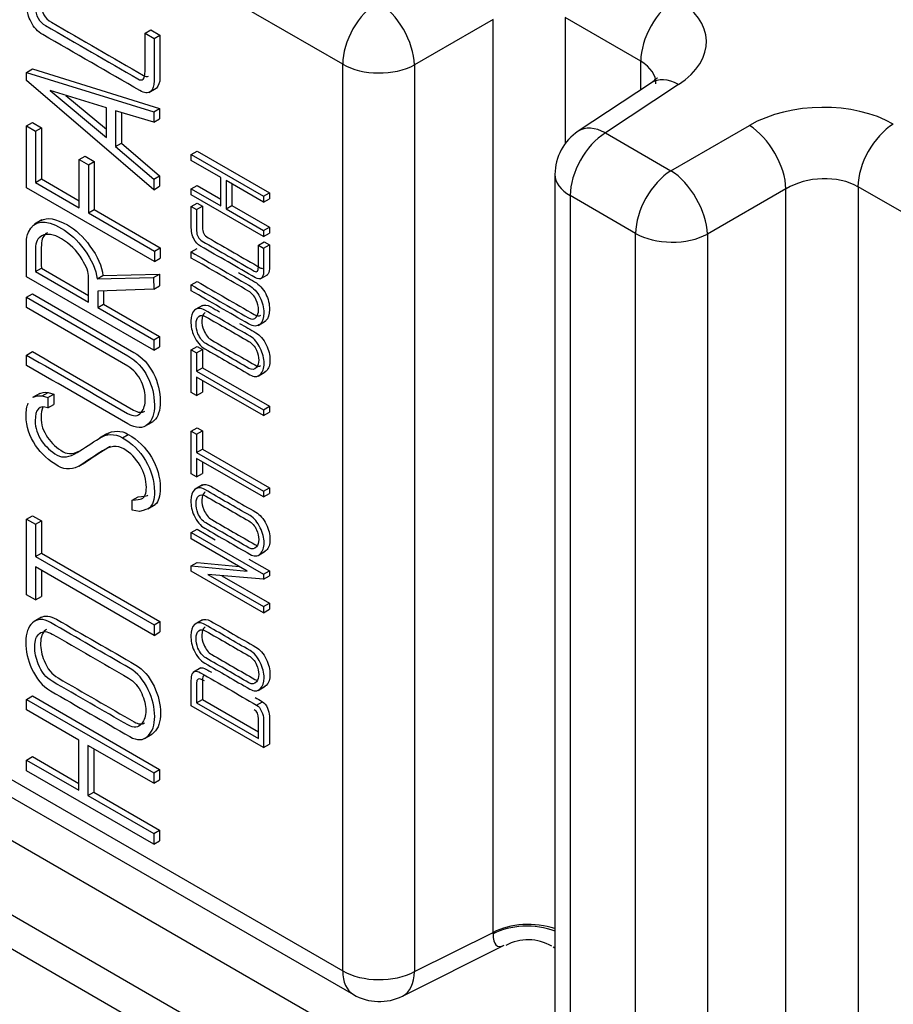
# Model space of a CAD drawing. Header units: inches. Extents: x -13.9 to 83.8, y -28.8 to 34.3.
# Tile 73 of 88: x 60.9 to 61.9, y 8.5 to 9.7. Entities that reach past the tile are written whole.
import ezdxf

# ---------------------------------------------------------------- set-up
doc = ezdxf.new("R2010")
doc.units = ezdxf.units.IN
doc.header["$MEASUREMENT"] = 0
doc.layers.add('FILTER_COVER_DRA', color=7, linetype='Continuous')
doc.layers.add('HEAD_MACHINED_D', color=7, linetype='Continuous')

msp = doc.modelspace()

# ---------------------------------------------------------------- linework, layer by layer
at = {"layer": 'FILTER_COVER_DRA', "color": 7, "linetype": 'Continuous'}
for p, q in [((60.6862, 8.7987), (61.3019, 8.4432)), ((61.26, 8.3773), (60.6443, 8.7328)), ((60.6414, 8.6938), (61.257, 8.3384))]:
    msp.add_line(p, q, dxfattribs=at)
at = {"layer": 'HEAD_MACHINED_D', "color": 7, "linetype": 'Continuous'}
for p, q in [((61.2539, 9.6384), (61.0329, 9.766)), ((61.4354, 9.6922), (61.3407, 9.6375)), ((61.4354, 8.5905), (61.4354, 9.6922)), ((61.6136, 9.6419), (61.5222, 9.6947)), ((61.5222, 9.6947), (61.5222, 9.5424)), ((61.0154, 9.6758), (61.0224, 9.6799)), ((61.0154, 9.6758), (61.0262, 9.6696)), ((61.0224, 9.6799), (61.0333, 9.6736)), ((61.0262, 9.6696), (61.0333, 9.6736)), ((61.2539, 8.5441), (61.2539, 9.6384)), ((61.6136, 9.6075), (61.6136, 9.6419)), ((60.8723, 9.6286), (60.8794, 9.6327)), ((60.8723, 9.6286), (61.0258, 9.5809)), ((60.8723, 9.6189), (60.8723, 9.6286)), ((60.8794, 9.6327), (61.0329, 9.585)), ((61.3407, 9.6375), (61.3407, 8.5432)), ((61.0258, 9.487), (60.8723, 9.6189)), ((61.6264, 9.6159), (61.5381, 9.5576)), ((60.9009, 9.6067), (60.9687, 9.55)), ((60.9687, 9.5857), (60.9009, 9.6067)), ((61.0201, 9.6044), (61.0289, 9.6095)), ((61.6593, 9.6139), (61.571, 9.5555)), ((60.9199, 9.6008), (60.9687, 9.56)), ((60.9687, 9.55), (60.9687, 9.5857)), ((61.0258, 9.5684), (60.9797, 9.5823)), ((60.9797, 9.5823), (60.9797, 9.539)), ((60.9868, 9.5802), (60.9868, 9.5431)), ((61.0258, 9.5809), (61.0329, 9.585)), ((61.0258, 9.5809), (61.0258, 9.5684)), ((61.0329, 9.585), (61.0329, 9.5725)), ((60.8723, 9.564), (60.8794, 9.568)), ((60.8794, 9.568), (60.8902, 9.5618)), ((61.0258, 9.5684), (61.0329, 9.5725)), ((60.8723, 9.564), (60.8831, 9.5577)), ((60.8723, 9.4894), (60.8723, 9.564)), ((60.8831, 9.5577), (60.8902, 9.5618)), ((60.8831, 9.5577), (60.8831, 9.4958)), ((60.8902, 9.5618), (60.8902, 9.4999)), ((61.571, 9.5555), (61.6501, 9.5099)), ((61.6501, 9.5099), (61.7448, 9.5645)), ((60.9797, 9.539), (60.9868, 9.5431)), ((60.9868, 9.5431), (61.0329, 9.5036)), ((60.9797, 9.539), (61.0258, 9.4995)), ((61.0712, 9.5295), (61.0782, 9.5336)), ((61.0782, 9.5336), (61.1654, 9.4833)), ((60.936, 9.5233), (60.9431, 9.5274)), ((60.936, 9.4652), (60.936, 9.5233)), ((60.936, 9.5233), (60.947, 9.517)), ((60.9431, 9.5274), (60.954, 9.5211)), ((60.947, 9.517), (60.954, 9.5211)), ((60.954, 9.5211), (60.954, 9.463)), ((61.0712, 9.5295), (61.1583, 9.4792)), ((61.0712, 9.5223), (61.0712, 9.5295)), ((61.107, 9.5016), (61.0712, 9.5223)), ((60.947, 9.517), (60.947, 9.4589)), ((60.8831, 9.4958), (60.8902, 9.4999)), ((60.8831, 9.4958), (60.936, 9.4652)), ((60.8902, 9.4999), (60.936, 9.4734)), ((61.0258, 9.4995), (61.0329, 9.5036)), ((61.0258, 9.4995), (61.0258, 9.487)), ((61.0329, 9.5036), (61.0329, 9.4911)), ((61.107, 9.4674), (61.107, 9.5016)), ((61.1583, 9.472), (61.1133, 9.498)), ((61.1133, 9.498), (61.1133, 9.4638)), ((61.5101, 9.5054), (61.5101, 8.4111)), ((61.0267, 9.4003), (60.8723, 9.4894)), ((61.0258, 9.487), (61.0329, 9.4911)), ((61.0712, 9.4881), (61.0782, 9.4922)), ((61.0712, 9.4806), (61.0712, 9.4881)), ((61.0712, 9.4881), (61.107, 9.4674)), ((61.0782, 9.4922), (61.107, 9.4756)), ((61.1203, 9.4939), (61.1203, 9.4679)), ((61.7889, 9.488), (61.6943, 9.4334)), ((61.7889, 8.3863), (61.7889, 9.488)), ((61.9905, 9.4244), (61.8758, 9.4906)), ((61.8758, 9.4906), (61.8758, 8.3855)), ((61.1583, 9.4303), (61.0712, 9.4806)), ((61.1583, 9.4792), (61.1654, 9.4833)), ((61.1583, 9.4792), (61.1583, 9.472)), ((61.1583, 9.472), (61.1654, 9.4761)), ((61.1654, 9.4833), (61.1654, 9.4761)), ((61.5284, 9.4799), (61.5284, 8.3856)), ((61.6074, 9.4343), (61.5284, 9.4799)), ((60.947, 9.4589), (60.954, 9.463)), ((60.954, 9.463), (61.0337, 9.417)), ((61.0712, 9.4667), (61.0782, 9.4707)), ((61.0712, 9.4667), (61.0776, 9.463)), ((61.0776, 9.463), (61.0846, 9.467)), ((61.0782, 9.4707), (61.0846, 9.467)), ((61.1133, 9.4638), (61.1203, 9.4679)), ((61.1133, 9.4638), (61.1583, 9.4378)), ((61.1203, 9.4679), (61.1654, 9.4419)), ((60.8908, 9.4504), (60.882, 9.4453)), ((60.947, 9.4589), (61.0267, 9.4129)), ((61.1583, 9.4378), (61.1654, 9.4419)), ((61.1583, 9.4378), (61.1583, 9.4303)), ((61.1654, 9.4419), (61.1654, 9.4344)), ((61.1522, 9.4199), (61.1592, 9.424)), ((61.1583, 9.4303), (61.1654, 9.4344)), ((61.1592, 9.424), (61.1654, 9.4204)), ((61.6074, 8.3399), (61.6074, 9.4343)), ((61.6943, 9.4334), (61.6943, 8.3391)), ((61.0267, 9.4129), (61.0337, 9.417)), ((61.0267, 9.4129), (61.0267, 9.4003)), ((61.0337, 9.417), (61.0337, 9.4043)), ((61.0712, 9.4118), (61.0782, 9.4158)), ((61.1522, 9.4199), (61.1583, 9.4164)), ((61.1583, 9.4164), (61.1654, 9.4204)), ((61.0267, 9.4003), (61.0337, 9.4043)), ((61.0712, 9.4045), (61.0712, 9.4118)), ((60.8831, 9.3882), (60.8902, 9.3923)), ((60.8902, 9.3923), (60.9473, 9.3593)), ((61.0258, 9.2932), (60.8723, 9.3819)), ((60.8831, 9.3882), (60.9473, 9.3512)), ((60.9576, 9.3792), (60.9646, 9.3833)), ((60.9576, 9.3792), (61.0257, 9.381)), ((60.9646, 9.3833), (61.0328, 9.3851)), ((61.0257, 9.381), (61.0328, 9.3851)), ((61.0257, 9.381), (61.0258, 9.3668)), ((61.0328, 9.3851), (61.0329, 9.3709)), ((61.1544, 9.3793), (61.1633, 9.3844)), ((61.0258, 9.3668), (60.9583, 9.3645)), ((60.9653, 9.3647), (60.9653, 9.3489)), ((61.0258, 9.3668), (61.0329, 9.3709)), ((61.0712, 9.3721), (61.0782, 9.3762)), ((61.0712, 9.3649), (61.0712, 9.3721)), ((60.8723, 9.3571), (60.8794, 9.3612)), ((60.8723, 9.3446), (60.8723, 9.3571)), ((60.9583, 9.3645), (60.9583, 9.3448)), ((60.9583, 9.3448), (60.9653, 9.3489)), ((60.9583, 9.3448), (61.0258, 9.3058)), ((60.9653, 9.3489), (61.0329, 9.3099)), ((61.0848, 9.3473), (61.0759, 9.3422)), ((61.1517, 9.323), (61.1605, 9.3281)), ((61.0258, 9.3058), (61.0329, 9.3099)), ((61.0258, 9.3058), (61.0258, 9.2932)), ((61.0329, 9.3099), (61.0329, 9.2973)), ((61.0258, 9.2932), (61.0329, 9.2973)), ((61.0712, 9.2938), (61.0782, 9.2979)), ((61.0712, 9.2938), (61.0776, 9.2901)), ((61.0712, 9.2422), (61.0712, 9.2938)), ((61.0776, 9.2901), (61.0846, 9.2942)), ((61.0782, 9.2979), (61.0846, 9.2942)), ((61.0846, 9.2942), (61.0846, 9.2721)), ((60.8723, 9.2874), (60.8794, 9.2915)), ((60.8723, 9.2749), (60.8723, 9.2874)), ((61.0776, 9.2901), (61.0776, 9.268)), ((61.0776, 9.268), (61.0846, 9.2721)), ((61.0846, 9.2721), (61.1654, 9.2255)), ((61.0776, 9.268), (61.1583, 9.2214)), ((61.1583, 9.2143), (61.0776, 9.2609)), ((61.0776, 9.2609), (61.0776, 9.2385)), ((61.1517, 9.2621), (61.1605, 9.2672)), ((61.0846, 9.2568), (61.0846, 9.2425)), ((60.8883, 9.2411), (60.8795, 9.236)), ((60.8912, 9.2381), (60.8983, 9.2422)), ((60.8912, 9.2381), (60.8981, 9.2361)), ((60.8981, 9.2361), (60.9052, 9.2402)), ((60.8981, 9.2361), (60.8981, 9.2236)), ((60.8983, 9.2422), (60.9052, 9.2402)), ((60.9052, 9.2402), (60.9052, 9.2277)), ((61.0776, 9.2385), (61.0712, 9.2422)), ((61.0776, 9.2385), (61.0846, 9.2425)), ((60.8981, 9.2236), (60.9052, 9.2277)), ((61.1583, 9.2214), (61.1654, 9.2255)), ((61.1654, 9.2255), (61.1654, 9.2184)), ((61.1583, 9.2214), (61.1583, 9.2143)), ((61.1583, 9.2143), (61.1654, 9.2184)), ((61.0152, 9.2014), (61.0241, 9.2065)), ((61.0712, 9.1956), (61.0782, 9.1997)), ((61.0782, 9.1997), (61.0846, 9.196)), ((60.9693, 9.1922), (60.9605, 9.1871)), ((60.988, 9.1876), (60.9951, 9.1917)), ((61.0712, 9.1956), (61.0776, 9.1919)), ((61.0712, 9.144), (61.0712, 9.1956)), ((61.0776, 9.1919), (61.0846, 9.196)), ((61.0776, 9.1919), (61.0776, 9.1698)), ((61.0846, 9.196), (61.0846, 9.1739)), ((61.0776, 9.1698), (61.0846, 9.1739)), ((61.0776, 9.1698), (61.1583, 9.1232)), ((61.1583, 9.1161), (61.0776, 9.1627)), ((61.0776, 9.1627), (61.0776, 9.1403)), ((61.0846, 9.1739), (61.1654, 9.1273)), ((60.9353, 9.1533), (60.9442, 9.1584)), ((61.0846, 9.1586), (61.0846, 9.1443)), ((61.0776, 9.1403), (61.0712, 9.144)), ((61.0776, 9.1403), (61.0846, 9.1443)), ((61.0848, 9.1306), (61.0759, 9.1255)), ((61.1583, 9.1232), (61.1654, 9.1273)), ((61.1654, 9.1273), (61.1654, 9.1202)), ((61, 9.1123), (61.0071, 9.1164)), ((61.1583, 9.1232), (61.1583, 9.1161)), ((61.1583, 9.1161), (61.1654, 9.1202)), ((61, 9.1003), (61, 9.1123)), ((61.0189, 9.1018), (61.0277, 9.1069)), ((60.8723, 9.0893), (60.8794, 9.0934)), ((60.8794, 9.0934), (60.8902, 9.0872)), ((61.0086, 9.0985), (61, 9.1003)), ((60.8723, 9.0893), (60.8831, 9.0831)), ((60.8723, 8.9981), (60.8723, 9.0893)), ((60.8831, 9.0831), (60.8902, 9.0872)), ((60.8831, 9.0831), (60.8831, 9.0442)), ((60.8902, 9.0872), (60.8902, 9.0483)), ((61.0712, 9.0731), (61.0782, 9.0771)), ((61.0712, 9.0731), (61.1583, 9.0228)), ((61.0712, 9.0655), (61.0712, 9.0731)), ((61.0782, 9.0771), (61.1001, 9.0645)), ((61.1385, 9.0266), (61.0712, 9.0655)), ((60.8831, 9.0442), (60.8902, 9.0483)), ((60.8831, 9.0442), (61.0262, 8.9616)), ((60.8902, 9.0483), (61.0333, 8.9657)), ((61.1517, 9.0455), (61.1605, 9.0506)), ((61.0712, 9.0328), (61.0782, 9.0369)), ((61.0712, 9.0267), (61.0712, 9.0328)), ((61.0712, 9.0328), (61.1385, 9.0266)), ((61.0782, 9.0369), (61.1288, 9.0322)), ((61.1407, 9.0411), (61.1654, 9.0268)), ((61.0262, 8.9491), (60.8831, 9.0317)), ((60.8831, 9.0317), (60.8831, 8.9919)), ((60.8902, 9.0276), (60.8902, 8.996)), ((61.1583, 8.9764), (61.0712, 9.0267)), ((61.1583, 9.0167), (61.0912, 9.0225)), ((61.0912, 9.0225), (61.1583, 8.9838)), ((61.1079, 9.0211), (61.1654, 8.9879)), ((61.1583, 9.0228), (61.1654, 9.0268)), ((61.1583, 9.0228), (61.1583, 9.0167)), ((61.1583, 9.0167), (61.1654, 9.0208)), ((61.1654, 9.0268), (61.1654, 9.0208)), ((60.8831, 8.9919), (60.8723, 8.9981)), ((60.8831, 8.9919), (60.8902, 8.996)), ((61.1583, 8.9838), (61.1654, 8.9879)), ((61.1654, 8.9879), (61.1654, 8.9805)), ((61.1583, 8.9838), (61.1583, 8.9764)), ((61.1583, 8.9764), (61.1654, 8.9805)), ((60.8903, 8.971), (60.8814, 8.9659)), ((61.0262, 8.9616), (61.0333, 8.9657)), ((61.0262, 8.9616), (61.0262, 8.9491)), ((61.0333, 8.9657), (61.0333, 8.9532)), ((61.0848, 8.9678), (61.0759, 8.9627)), ((61.0262, 8.9491), (61.0333, 8.9532)), ((61.0825, 8.9098), (61.0737, 8.9047)), ((60.6445, 8.8959), (61.2539, 8.5441)), ((61.1517, 8.8827), (61.1605, 8.8878)), ((60.6574, 8.8673), (61.2668, 8.5155)), ((60.8723, 8.8718), (60.8794, 8.8759)), ((60.8723, 8.8718), (61.0258, 8.7832)), ((60.8723, 8.8592), (60.8723, 8.8718)), ((60.8794, 8.8759), (61.0329, 8.7872)), ((61.0776, 8.8677), (61.0846, 8.8718)), ((61.0776, 8.8677), (61.1522, 8.8246)), ((61.0846, 8.8718), (61.1522, 8.8328)), ((61.1499, 8.8649), (61.157, 8.869)), ((60.9356, 8.8226), (60.8723, 8.8592)), ((61.1583, 8.8139), (61.0712, 8.8642)), ((61.0148, 8.8246), (61.0236, 8.8297)), ((60.9356, 8.7621), (60.9356, 8.8226)), ((61.1583, 8.8139), (61.1654, 8.8179)), ((61.0258, 8.7705), (60.9465, 8.8163)), ((60.9465, 8.8163), (60.9465, 8.7558)), ((60.9536, 8.8122), (60.9536, 8.7598)), ((60.8723, 8.7986), (60.8794, 8.8027)), ((60.8723, 8.7856), (60.8723, 8.7986)), ((60.8723, 8.7986), (60.9356, 8.7621)), ((60.8794, 8.8027), (60.9356, 8.7702)), ((61.0258, 8.6969), (60.8723, 8.7856)), ((61.0258, 8.7832), (61.0329, 8.7872)), ((61.0258, 8.7832), (61.0258, 8.7705)), ((61.0329, 8.7872), (61.0329, 8.7746)), ((61.0258, 8.7705), (61.0329, 8.7746)), ((60.9465, 8.7558), (60.9536, 8.7598)), ((60.9536, 8.7598), (61.0329, 8.714)), ((60.9465, 8.7558), (61.0258, 8.71)), ((61.0258, 8.71), (61.0329, 8.714)), ((61.0329, 8.714), (61.0329, 8.701)), ((61.0258, 8.71), (61.0258, 8.6969)), ((61.0258, 8.6969), (61.0329, 8.701)), ((61.3407, 8.5432), (61.4354, 8.5905)), ((61.326, 8.5137), (61.4488, 8.575)), ((61.508, 8.5732), (61.5101, 8.572))]:
    msp.add_line(p, q, dxfattribs=at)
for centre, radius, start, end in [((61.5726, 9.5054), 0.0625, 123.4613, 180), ((61.4777, 8.5245), 0.0571, 60.0076, 118.2096), ((61.2981, 8.5696), 0.0625, 240, 296.5387)]:
    msp.add_arc(centre, radius, start, end, dxfattribs=at)
for centre, major_axis, ratio, start_param, end_param in [((61.2981, 9.6639), (0.0312, 0.0541), 0.57735, 0.820305, 2.356194), ((61.2981, 9.6639), (0.0312, -0.0541), 0.536374, 0.786007, 2.355586), ((61.6578, 9.6675), (-0.0312, -0.0541), 0.57735, 3.961897, 5.497787), ((61.5679, 9.663), (-0.125, -0.0039), 0.597134, 2.372386, 3.908276), ((61.2981, 9.6639), (0.0625, 0), 0.57735, 3.926991, 5.462881), ((61.5694, 9.6129), (-0.0624, -0.0041), 0.616056, 3.077808, 3.886912), ((61.6608, 9.5638), (0.0345, -0.0521), 0.576647, 2.321939, 3.141593), ((61.83, 9.5116), (-0.125, -0.0039), 0.597134, 3.908276, 5.444165), ((61.5726, 9.5054), (0.0312, 0.0541), 0.57735, 0.820305, 2.356194), ((61.5726, 9.5054), (0.0345, -0.0521), 0.576647, 2.321939, 3.141593), ((61.7463, 9.5144), (0.0312, -0.0541), 0.536374, 0.786007, 2.355586), ((61.9199, 9.5161), (-0.0312, -0.0541), 0.57735, 3.961897, 5.497787), ((61.6516, 9.4598), (0.0312, 0.0541), 0.57735, 0.820305, 2.356194), ((61.6516, 9.4598), (0.0312, -0.0541), 0.536374, 0.786007, 2.355586), ((61.5726, 9.5054), (0.0625, 0), 0.57735, 3.141593, 3.926991), ((61.8316, 9.4615), (0.0624, 0.0041), 0.616056, 0.745319, 2.281209), ((61.6516, 9.4598), (0.0625, 0), 0.57735, 3.926991, 5.462881), ((61.478, 8.5641), (0.0625, 0), 0.57735, 1.032138, 2.321288), ((61.478, 8.5607), (0.0625, -0.0019), 0.59647, 1.048739, 2.337555), ((61.481, 8.661), (0.0403, 0.0869), 0.246111, 2.65495, 3.440914), ((61.481, 8.661), (-0.0349, 0.0892), 0.245402, -3.439806, -3.371495), ((61.2981, 8.5696), (0.0312, 0.0541), 0.57735, 2.356194, 3.141593), ((61.2981, 8.5696), (0.0625, 0), 0.57735, 3.926991, 5.462881), ((61.2981, 8.5696), (-0.0279, 0.0559), 0.576647, 3.141593, 3.961246)]:
    msp.add_ellipse(centre, major_axis=major_axis, ratio=ratio, start_param=start_param, end_param=end_param, dxfattribs=at)
for points, knots in [([(61.0262, 9.6696), (61.0262, 9.6525), (61.0262, 9.6354), (61.0262, 9.6183), (61.0262, 9.6122), (61.0248, 9.6079), (61.0219, 9.6056), (61.0188, 9.6031), (61.0145, 9.6035), (61.0092, 9.6066), (60.9701, 9.6291), (60.9311, 9.6517), (60.892, 9.6742), (60.8858, 9.6778), (60.8811, 9.6829), (60.8778, 9.6895), (60.8761, 9.6927), (60.875, 9.6956), (60.8742, 9.6983), (60.8728, 9.7029), (60.8723, 9.7077), (60.8723, 9.7134), (60.8723, 9.7284), (60.8723, 9.7434), (60.8723, 9.7584)], [0, 0, 0, 0, 0.167839, 0.167839, 0.167839, 0.221448, 0.221448, 0.221448, 0.275684, 0.275684, 0.275684, 0.718927, 0.718927, 0.718927, 0.779687, 0.779687, 0.779687, 0.805624, 0.805624, 0.805624, 0.852368, 0.852368, 0.852368, 1, 1, 1, 1]), ([(60.8831, 9.7522), (60.8831, 9.7371), (60.8831, 9.722), (60.8831, 9.707), (60.8831, 9.697), (60.8873, 9.6896), (60.8952, 9.685), (60.9323, 9.6636), (60.9695, 9.6422), (61.0066, 9.6207), (61.0124, 9.6174), (61.0154, 9.6205), (61.0154, 9.6301), (61.0154, 9.6453), (61.0154, 9.6606), (61.0154, 9.6758)], [0, 0, 0, 0, 0.171787, 0.171787, 0.171787, 0.260987, 0.260987, 0.260987, 0.749817, 0.749817, 0.749817, 0.826089, 0.826089, 0.826089, 1, 1, 1, 1]), ([(60.8902, 9.7562), (60.8902, 9.7412), (60.8902, 9.7261), (60.8902, 9.7111), (60.8902, 9.701), (60.8943, 9.6937), (60.9023, 9.6891), (60.9394, 9.6677), (60.9765, 9.6462), (61.0136, 9.6248), (61.016, 9.6234), (61.018, 9.6231), (61.0194, 9.624)], [0, 0, 0, 0, 0.1717869, 0.1717869, 0.1717869, 0.2609866, 0.2609866, 0.2609866, 0.7498168, 0.7498168, 0.7498168, 0.7813616, 0.7813616, 0.7813616, 0.7813616]), ([(61.0333, 9.6736), (61.0333, 9.6566), (61.0333, 9.6395), (61.0333, 9.6224), (61.0333, 9.6162), (61.0318, 9.612), (61.029, 9.6096), (61.0286, 9.6094), (61.0282, 9.6091), (61.0278, 9.6089)], [0, 0, 0, 0, 0.1678394, 0.1678394, 0.1678394, 0.2214478, 0.2214478, 0.2214478, 0.2278172, 0.2278172, 0.2278172, 0.2278172]), ([(61.6333, 9.6218), (61.6334, 9.6219), (61.633, 9.6212), (61.6292, 9.6182), (61.6264, 9.6159)], [0.5035665, 0.5035665, 0.5035665, 0.5035665, 0.6802598, 1, 1, 1, 1]), ([(61.1583, 9.4164), (61.1583, 9.4067), (61.1583, 9.397), (61.1583, 9.3874), (61.1583, 9.3838), (61.1575, 9.3814), (61.1558, 9.3801), (61.1541, 9.3787), (61.1517, 9.3789), (61.1486, 9.3806), (61.1265, 9.3934), (61.1045, 9.4061), (61.0824, 9.4189), (61.0789, 9.4209), (61.0762, 9.4238), (61.0743, 9.4276), (61.0734, 9.4293), (61.0728, 9.431), (61.0723, 9.4325), (61.0715, 9.4351), (61.0712, 9.4379), (61.0712, 9.4411), (61.071, 9.4497), (61.0712, 9.4581), (61.0712, 9.4667)], [0, 0, 0, 0, 0.167626, 0.167626, 0.167626, 0.221997, 0.221997, 0.221997, 0.275998, 0.275998, 0.275998, 0.718591, 0.718591, 0.718591, 0.779579, 0.779579, 0.779579, 0.805402, 0.805402, 0.805402, 0.852108, 0.852108, 0.852108, 1, 1, 1, 1]), ([(61.0776, 9.463), (61.0776, 9.4545), (61.0776, 9.4459), (61.0776, 9.4374), (61.0776, 9.4318), (61.0799, 9.4276), (61.0844, 9.4249), (61.1054, 9.4128), (61.1263, 9.4008), (61.1472, 9.3887), (61.1505, 9.3868), (61.1522, 9.3885), (61.1522, 9.3941), (61.1522, 9.4027), (61.1522, 9.4113), (61.1522, 9.4199)], [0, 0, 0, 0, 0.171685, 0.171685, 0.171685, 0.261601, 0.261601, 0.261601, 0.749418, 0.749418, 0.749418, 0.826173, 0.826173, 0.826173, 1, 1, 1, 1]), ([(61.0846, 9.467), (61.0846, 9.4585), (61.0846, 9.45), (61.0846, 9.4415), (61.0846, 9.4358), (61.0869, 9.4317), (61.0915, 9.429), (61.1124, 9.4169), (61.1334, 9.4048), (61.1543, 9.3928), (61.1556, 9.392), (61.1567, 9.3918), (61.1575, 9.3923)], [0, 0, 0, 0, 0.1716846, 0.1716846, 0.1716846, 0.2616013, 0.2616013, 0.2616013, 0.7494182, 0.7494182, 0.7494182, 0.7810084, 0.7810084, 0.7810084, 0.7810084]), ([(60.8723, 9.3819), (60.8723, 9.3957), (60.8723, 9.4095), (60.8723, 9.4233), (60.8723, 9.428), (60.8731, 9.432), (60.8747, 9.4357), (60.881, 9.4506), (60.8946, 9.4518), (60.9245, 9.4345), (60.9337, 9.4261), (60.9419, 9.4149), (60.9509, 9.4025), (60.9563, 9.3906), (60.9576, 9.3792)], [0, 0, 0, 0, 0.230681, 0.230681, 0.230681, 0.309046, 0.309046, 0.309046, 0.645769, 0.645769, 0.815139, 0.815139, 0.815139, 1, 1, 1, 1]), ([(60.8897, 9.4497), (60.8971, 9.4542), (60.9079, 9.4523), (60.9316, 9.4386), (60.9407, 9.4302), (60.9489, 9.419), (60.958, 9.4066), (60.9633, 9.3947), (60.9646, 9.3833)], [0.4133982, 0.4133982, 0.4133982, 0.4133982, 0.645769, 0.645769, 0.8151385, 0.8151385, 0.8151385, 1, 1, 1, 1]), ([(60.9146, 9.4277), (60.9049, 9.4334), (60.8969, 9.4345), (60.8908, 9.4313), (60.8857, 9.4286), (60.8832, 9.4235), (60.8831, 9.4163), (60.883, 9.407), (60.8831, 9.3976), (60.8831, 9.3882)], [0, 0, 0, 0, 0.375104, 0.375104, 0.375104, 0.650268, 0.650268, 0.650268, 1, 1, 1, 1]), ([(60.8975, 9.4351), (60.8927, 9.4324), (60.8903, 9.4273), (60.8902, 9.4203), (60.89, 9.4111), (60.8902, 9.4017), (60.8902, 9.3923)], [0.3833022, 0.3833022, 0.3833022, 0.3833022, 0.6502681, 0.6502681, 0.6502681, 1, 1, 1, 1]), ([(60.9473, 9.3512), (60.9473, 9.3612), (60.9473, 9.3713), (60.9473, 9.3814), (60.9473, 9.3869), (60.9447, 9.3941), (60.9394, 9.4029), (60.9329, 9.4134), (60.9247, 9.4219), (60.9146, 9.4277)], [0, 0, 0, 0, 0.372021, 0.372021, 0.372021, 0.615808, 0.615808, 0.615808, 1, 1, 1, 1]), ([(61.1654, 9.4204), (61.1654, 9.4108), (61.1654, 9.4011), (61.1654, 9.3915), (61.1654, 9.3879), (61.1646, 9.3855), (61.1629, 9.3842), (61.1627, 9.384), (61.1625, 9.3839), (61.1623, 9.3838)], [0, 0, 0, 0, 0.1676259, 0.1676259, 0.1676259, 0.2219969, 0.2219969, 0.2219969, 0.2276652, 0.2276652, 0.2276652, 0.2276652]), ([(61.0712, 9.4118), (61.0943, 9.3984), (61.1174, 9.3851), (61.1405, 9.3717), (61.1462, 9.3684), (61.1507, 9.3636), (61.154, 9.3572), (61.1571, 9.3512), (61.1586, 9.3449), (61.1586, 9.332), (61.1571, 9.3275), (61.1542, 9.3248), (61.1507, 9.3216), (61.1461, 9.3216), (61.1404, 9.325), (61.1173, 9.3383), (61.0942, 9.3516), (61.0712, 9.3649)], [0, 0, 0, 0, 0.347135, 0.347135, 0.347135, 0.423169, 0.423169, 0.423169, 0.500815, 0.500815, 0.573179, 0.573179, 0.573179, 0.653475, 0.653475, 0.653475, 1, 1, 1, 1]), ([(61.0712, 9.3721), (61.0942, 9.3588), (61.1172, 9.3455), (61.1402, 9.3323), (61.1442, 9.3299), (61.1473, 9.3302), (61.1496, 9.333), (61.1514, 9.3353), (61.1523, 9.3382), (61.1523, 9.3459), (61.1514, 9.3498), (61.1496, 9.3538), (61.1474, 9.3586), (61.1443, 9.3623), (61.1403, 9.3646), (61.1173, 9.3779), (61.0942, 9.3912), (61.0712, 9.4045)], [0, 0, 0, 0, 0.384444, 0.384444, 0.384444, 0.447687, 0.447687, 0.447687, 0.500901, 0.500901, 0.554115, 0.554115, 0.554115, 0.614765, 0.614765, 0.614765, 1, 1, 1, 1]), ([(61.1282, 9.387), (61.1346, 9.3833), (61.1411, 9.3796), (61.1476, 9.3758), (61.1533, 9.3725), (61.1578, 9.3677), (61.161, 9.3613), (61.1641, 9.3553), (61.1656, 9.349), (61.1656, 9.336), (61.1642, 9.3315), (61.1613, 9.3289), (61.1608, 9.3284), (61.1603, 9.328), (61.1597, 9.3277)], [0.25, 0.25, 0.25, 0.25, 0.3471348, 0.3471348, 0.3471348, 0.4231693, 0.4231693, 0.4231693, 0.500815, 0.500815, 0.5731786, 0.5731786, 0.5731786, 0.5848537, 0.5848537, 0.5848537, 0.5848537]), ([(61.0782, 9.3762), (61.1012, 9.3629), (61.1242, 9.3496), (61.1472, 9.3363), (61.1503, 9.3346), (61.1529, 9.3343), (61.155, 9.3356)], [0, 0, 0, 0, 0.3844442, 0.3844442, 0.3844442, 0.4331706, 0.4331706, 0.4331706, 0.4331706]), ([(60.8723, 9.3571), (60.9131, 9.3336), (60.9539, 9.31), (60.9947, 9.2865), (61.0049, 9.2806), (61.0127, 9.2722), (61.0185, 9.2609), (61.0238, 9.2503), (61.0267, 9.2392), (61.0267, 9.2165), (61.0242, 9.2086), (61.0189, 9.2039), (61.0127, 9.1984), (61.0047, 9.1984), (60.9944, 9.2044), (60.9537, 9.2279), (60.913, 9.2514), (60.8723, 9.2749)], [0, 0, 0, 0, 0.347371, 0.347371, 0.347371, 0.423497, 0.423497, 0.423497, 0.501443, 0.501443, 0.573045, 0.573045, 0.573045, 0.653381, 0.653381, 0.653381, 1, 1, 1, 1]), ([(60.8794, 9.3612), (60.9201, 9.3377), (60.9609, 9.3141), (61.0017, 9.2906), (61.012, 9.2847), (61.0198, 9.2763), (61.0255, 9.265), (61.0309, 9.2544), (61.0337, 9.2432), (61.0337, 9.2206), (61.0312, 9.2127), (61.026, 9.208), (61.0251, 9.2073), (61.0242, 9.2066), (61.0233, 9.206)], [0, 0, 0, 0, 0.3473709, 0.3473709, 0.3473709, 0.4234968, 0.4234968, 0.4234968, 0.5014434, 0.5014434, 0.5730454, 0.5730454, 0.5730454, 0.5842327, 0.5842327, 0.5842327, 0.5842327]), ([(60.8723, 9.2874), (60.913, 9.2639), (60.9536, 9.2404), (60.9943, 9.2169), (61.0013, 9.2129), (61.0069, 9.2133), (61.0108, 9.2182), (61.0141, 9.2223), (61.0157, 9.2276), (61.0157, 9.241), (61.0142, 9.2479), (61.011, 9.255), (61.0071, 9.2635), (61.0017, 9.2699), (60.9945, 9.274), (60.9538, 9.2976), (60.913, 9.3211), (60.8723, 9.3446)], [0, 0, 0, 0, 0.38469, 0.38469, 0.38469, 0.447491, 0.447491, 0.447491, 0.500228, 0.500228, 0.554063, 0.554063, 0.554063, 0.614601, 0.614601, 0.614601, 1, 1, 1, 1]), ([(61.1421, 9.3102), (61.1471, 9.3072), (61.1512, 9.3024), (61.1545, 9.2956), (61.1575, 9.2894), (61.159, 9.2833), (61.159, 9.2714), (61.1575, 9.2669), (61.1544, 9.264), (61.1511, 9.2608), (61.1469, 9.2607), (61.1419, 9.2636), (61.1238, 9.274), (61.1057, 9.2845), (61.0876, 9.2949), (61.0821, 9.2981), (61.0778, 9.3032), (61.0745, 9.3103), (61.0719, 9.316), (61.0706, 9.3221), (61.0706, 9.3284), (61.0706, 9.3343), (61.0721, 9.3387), (61.0752, 9.3415), (61.0784, 9.3445), (61.0826, 9.3445), (61.0876, 9.3416), (61.1058, 9.3311), (61.1239, 9.3206), (61.1421, 9.3102)], [0, 0, 0, 0, 0.064093, 0.064093, 0.064093, 0.129151, 0.129151, 0.194208, 0.194208, 0.194208, 0.259093, 0.259093, 0.259093, 0.499038, 0.499038, 0.499038, 0.566846, 0.566846, 0.566846, 0.630711, 0.630711, 0.630711, 0.69544, 0.69544, 0.69544, 0.759522, 0.759522, 0.759522, 1, 1, 1, 1]), ([(61.0839, 9.3468), (61.0869, 9.3485), (61.0905, 9.3481), (61.0947, 9.3457), (61.0983, 9.3436), (61.1018, 9.3415), (61.1054, 9.3395)], [0.7059844, 0.7059844, 0.7059844, 0.7059844, 0.7595224, 0.7595224, 0.7595224, 0.80695, 0.80695, 0.80695, 0.80695]), ([(61.1408, 9.3037), (61.1235, 9.3137), (61.1061, 9.3237), (61.0888, 9.3337), (61.0853, 9.3357), (61.0823, 9.3359), (61.0801, 9.334), (61.0779, 9.3323), (61.0769, 9.3293), (61.0769, 9.3211), (61.0777, 9.3171), (61.0792, 9.3132), (61.0815, 9.3077), (61.0846, 9.3037), (61.0888, 9.3013), (61.1061, 9.2913), (61.1234, 9.2813), (61.1408, 9.2713), (61.1445, 9.2692), (61.1475, 9.2695), (61.1498, 9.2724), (61.1517, 9.2747), (61.1526, 9.2777), (61.1526, 9.2851), (61.1517, 9.289), (61.1499, 9.2931), (61.1477, 9.2979), (61.1447, 9.3014), (61.1408, 9.3037)], [0, 0, 0, 0, 0.279254, 0.279254, 0.279254, 0.333131, 0.333131, 0.333131, 0.387589, 0.387589, 0.438571, 0.438571, 0.438571, 0.500947, 0.500947, 0.500947, 0.780569, 0.780569, 0.780569, 0.840041, 0.840041, 0.840041, 0.890766, 0.890766, 0.942759, 0.942759, 0.942759, 1, 1, 1, 1]), ([(61.0879, 9.3386), (61.0876, 9.3385), (61.0874, 9.3383), (61.0871, 9.3381), (61.085, 9.3364), (61.0839, 9.3334), (61.0839, 9.3251), (61.0847, 9.3212), (61.0863, 9.3173), (61.0886, 9.3118), (61.0917, 9.3078), (61.0958, 9.3054), (61.1132, 9.2954), (61.1305, 9.2854), (61.1478, 9.2754), (61.1506, 9.2738), (61.1529, 9.2736), (61.1549, 9.2748)], [0.3274334, 0.3274334, 0.3274334, 0.3274334, 0.3331313, 0.3331313, 0.3331313, 0.3875893, 0.3875893, 0.4385712, 0.4385712, 0.4385712, 0.5009466, 0.5009466, 0.5009466, 0.7805691, 0.7805691, 0.7805691, 0.8247412, 0.8247412, 0.8247412, 0.8247412]), ([(61.1491, 9.3142), (61.1542, 9.3113), (61.1583, 9.3065), (61.1616, 9.2997), (61.1646, 9.2935), (61.1661, 9.2874), (61.1661, 9.2754), (61.1646, 9.271), (61.1615, 9.2681), (61.1608, 9.2674), (61.1601, 9.2669), (61.1593, 9.2665)], [0, 0, 0, 0, 0.0640931, 0.0640931, 0.0640931, 0.1291507, 0.1291507, 0.1942082, 0.1942082, 0.1942082, 0.2076439, 0.2076439, 0.2076439, 0.2076439]), ([(60.8794, 9.2915), (60.92, 9.268), (60.9607, 9.2445), (61.0014, 9.221), (61.0068, 9.2179), (61.0114, 9.2174), (61.015, 9.2197)], [0, 0, 0, 0, 0.3846901, 0.3846901, 0.3846901, 0.4332143, 0.4332143, 0.4332143, 0.4332143]), ([(61, 9.1123), (61.0057, 9.1127), (61.0095, 9.1131), (61.0112, 9.1139), (61.0151, 9.1159), (61.017, 9.1204), (61.017, 9.1366), (61.0144, 9.1456), (61.0093, 9.1542), (61.0041, 9.1628), (60.9976, 9.1695), (60.9818, 9.1787), (60.9733, 9.1778), (60.9641, 9.1719), (60.9554, 9.1662), (60.9467, 9.1606), (60.9381, 9.1549), (60.9287, 9.1488), (60.9196, 9.1481), (60.8993, 9.1599), (60.8904, 9.1682), (60.8833, 9.1783), (60.8756, 9.1894), (60.8718, 9.2013), (60.8718, 9.2203), (60.8727, 9.2255), (60.8744, 9.2294)], [0, 0, 0, 0, 0.0490535, 0.0490535, 0.0490535, 0.1117289, 0.1117289, 0.188595, 0.188595, 0.188595, 0.2841032, 0.2841032, 0.3810584, 0.3810584, 0.3810584, 0.5221839, 0.5221839, 0.5221839, 0.6243096, 0.6243096, 0.7489825, 0.7489825, 0.7489825, 0.8523427, 0.8523427, 0.90625, 0.90625, 0.90625, 0.90625]), ([(60.8981, 9.2236), (60.8879, 9.2274), (60.8828, 9.2223), (60.8828, 9.1996), (60.8854, 9.1915), (60.8906, 9.1838), (60.8954, 9.1768), (60.9018, 9.171), (60.9161, 9.1628), (60.924, 9.164), (60.9334, 9.1698), (60.9423, 9.1753), (60.9511, 9.1811), (60.9599, 9.1868), (60.9693, 9.1927), (60.9786, 9.193), (60.988, 9.1876)], [0, 0, 0, 0, 0.181163, 0.181163, 0.287422, 0.287422, 0.287422, 0.442049, 0.442049, 0.577347, 0.577347, 0.577347, 0.806267, 0.806267, 0.806267, 1, 1, 1, 1]), ([(60.8921, 9.2245), (60.8906, 9.2217), (60.8898, 9.2176), (60.8898, 9.2037), (60.8924, 9.1956), (60.8977, 9.1879), (60.9025, 9.1809), (60.9089, 9.1751), (60.9228, 9.1671), (60.9302, 9.1679), (60.939, 9.173)], [0.1114177, 0.1114177, 0.1114177, 0.1114177, 0.1811632, 0.1811632, 0.2874224, 0.2874224, 0.2874224, 0.4420487, 0.4420487, 0.5701199, 0.5701199, 0.5701199, 0.5701199]), ([(60.988, 9.1876), (60.9995, 9.1809), (61.0089, 9.1718), (61.016, 9.1601), (61.023, 9.1482), (61.0267, 9.1356), (61.0267, 9.1127), (61.0246, 9.1063), (61.0206, 9.1029), (61.0192, 9.1016), (61.0151, 9.1003), (61.0086, 9.0985)], [0, 0, 0, 0, 0.312315, 0.312315, 0.312315, 0.616095, 0.616095, 0.840765, 0.840765, 0.840765, 1, 1, 1, 1]), ([(60.9951, 9.1917), (61.0066, 9.185), (61.016, 9.1759), (61.023, 9.1641), (61.0301, 9.1523), (61.0337, 9.1397), (61.0337, 9.1168), (61.0317, 9.1104), (61.0277, 9.1069), (61.0274, 9.1068), (61.0272, 9.1066), (61.0268, 9.1064)], [0, 0, 0, 0, 0.3123146, 0.3123146, 0.3123146, 0.6160946, 0.6160946, 0.8407653, 0.8407653, 0.8407653, 0.8651641, 0.8651641, 0.8651641, 0.8651641]), ([(60.9731, 9.1772), (60.9725, 9.1768), (60.9718, 9.1764), (60.9712, 9.176), (60.9625, 9.1703), (60.9538, 9.1646), (60.9451, 9.159), (60.9445, 9.1586), (60.9439, 9.1582), (60.9433, 9.1579)], [0.3741343, 0.3741343, 0.3741343, 0.3741343, 0.3810584, 0.3810584, 0.3810584, 0.5221839, 0.5221839, 0.5221839, 0.5288083, 0.5288083, 0.5288083, 0.5288083]), ([(61.1421, 9.0936), (61.1471, 9.0907), (61.1512, 9.0858), (61.1545, 9.079), (61.1575, 9.0728), (61.159, 9.0667), (61.159, 9.0548), (61.1575, 9.0503), (61.1544, 9.0474), (61.1511, 9.0442), (61.1469, 9.0441), (61.1419, 9.047), (61.1238, 9.0574), (61.1057, 9.0679), (61.0876, 9.0783), (61.0821, 9.0815), (61.0778, 9.0866), (61.0745, 9.0937), (61.0719, 9.0994), (61.0706, 9.1055), (61.0706, 9.1118), (61.0706, 9.1177), (61.0721, 9.1221), (61.0752, 9.1248), (61.0785, 9.1278), (61.0826, 9.1279), (61.0876, 9.125), (61.1058, 9.1145), (61.1239, 9.104), (61.1421, 9.0936)], [0, 0, 0, 0, 0.064214, 0.064214, 0.064214, 0.12919, 0.12919, 0.194165, 0.194165, 0.194165, 0.259061, 0.259061, 0.259061, 0.499045, 0.499045, 0.499045, 0.566863, 0.566863, 0.566863, 0.630739, 0.630739, 0.630739, 0.695327, 0.695327, 0.695327, 0.75952, 0.75952, 0.75952, 1, 1, 1, 1]), ([(61.0839, 9.1301), (61.0869, 9.1318), (61.0905, 9.1315), (61.0947, 9.1291), (61.1128, 9.1186), (61.131, 9.1081), (61.1491, 9.0977)], [0.7058458, 0.7058458, 0.7058458, 0.7058458, 0.7595204, 0.7595204, 0.7595204, 1, 1, 1, 1]), ([(61.0071, 9.1164), (61.0128, 9.1168), (61.0166, 9.1172), (61.0183, 9.118), (61.0185, 9.1181), (61.0187, 9.1182), (61.0188, 9.1183)], [0, 0, 0, 0, 0.0490535, 0.0490535, 0.0490535, 0.05217434, 0.05217434, 0.05217434, 0.05217434]), ([(61.1408, 9.0871), (61.1235, 9.0971), (61.1061, 9.1071), (61.0888, 9.1171), (61.0853, 9.1191), (61.0823, 9.1193), (61.0801, 9.1175), (61.0779, 9.1157), (61.0769, 9.1127), (61.0769, 9.1045), (61.0777, 9.1005), (61.0792, 9.0966), (61.0814, 9.0911), (61.0846, 9.0871), (61.0888, 9.0847), (61.1061, 9.0747), (61.1234, 9.0647), (61.1408, 9.0547), (61.1445, 9.0526), (61.1475, 9.0529), (61.1498, 9.0558), (61.1517, 9.0582), (61.1526, 9.0611), (61.1526, 9.0685), (61.1517, 9.0724), (61.1499, 9.0765), (61.1477, 9.0813), (61.1447, 9.0848), (61.1408, 9.0871)], [0, 0, 0, 0, 0.279254, 0.279254, 0.279254, 0.333132, 0.333132, 0.333132, 0.38769, 0.38769, 0.438766, 0.438766, 0.438766, 0.501004, 0.501004, 0.501004, 0.78067, 0.78067, 0.78067, 0.840151, 0.840151, 0.840151, 0.890784, 0.890784, 0.942682, 0.942682, 0.942682, 1, 1, 1, 1]), ([(61.0879, 9.122), (61.0876, 9.1219), (61.0874, 9.1217), (61.0871, 9.1215), (61.085, 9.1198), (61.0839, 9.1168), (61.0839, 9.1085), (61.0847, 9.1046), (61.0863, 9.1007), (61.0885, 9.0952), (61.0917, 9.0912), (61.0958, 9.0888), (61.1132, 9.0788), (61.1305, 9.0688), (61.1478, 9.0588), (61.1487, 9.0583), (61.1495, 9.0579), (61.1502, 9.0577)], [0.3274338, 0.3274338, 0.3274338, 0.3274338, 0.3331317, 0.3331317, 0.3331317, 0.3876899, 0.3876899, 0.4387657, 0.4387657, 0.4387657, 0.5010035, 0.5010035, 0.5010035, 0.7806705, 0.7806705, 0.7806705, 0.7941881, 0.7941881, 0.7941881, 0.7941881]), ([(61.1491, 9.0977), (61.1542, 9.0947), (61.1583, 9.0899), (61.1616, 9.0831), (61.1646, 9.0769), (61.1661, 9.0708), (61.1661, 9.0589), (61.1646, 9.0544), (61.1615, 9.0515), (61.1608, 9.0508), (61.1601, 9.0503), (61.1593, 9.0499)], [0, 0, 0, 0, 0.0642142, 0.0642142, 0.0642142, 0.1291897, 0.1291897, 0.1941652, 0.1941652, 0.1941652, 0.2076109, 0.2076109, 0.2076109, 0.2076109]), ([(60.8895, 8.9705), (60.8947, 8.9735), (60.901, 8.9728), (60.9084, 8.9686), (60.9404, 8.9501), (60.9724, 8.9316), (61.0044, 8.9132)], [0.7059546, 0.7059546, 0.7059546, 0.7059546, 0.7594026, 0.7594026, 0.7594026, 1, 1, 1, 1]), ([(60.9973, 8.9091), (61.0061, 8.904), (61.0135, 8.8955), (61.0192, 8.8835), (61.0245, 8.8725), (61.027, 8.8617), (61.027, 8.8407), (61.0244, 8.8329), (61.019, 8.8277), (61.0131, 8.822), (61.0058, 8.8217), (60.997, 8.8268), (60.9651, 8.8453), (60.9332, 8.8637), (60.9013, 8.8821), (60.8918, 8.8876), (60.8841, 8.8967), (60.8784, 8.9092), (60.8737, 8.9193), (60.8715, 8.93), (60.8715, 8.9515), (60.8741, 8.9594), (60.8794, 8.9642), (60.8852, 8.9695), (60.8925, 8.9696), (60.9013, 8.9645), (60.9333, 8.946), (60.9653, 8.9276), (60.9973, 8.9091)], [0, 0, 0, 0, 0.064017, 0.064017, 0.064017, 0.128598, 0.128598, 0.194029, 0.194029, 0.194029, 0.259079, 0.259079, 0.259079, 0.499092, 0.499092, 0.499092, 0.566768, 0.566768, 0.566768, 0.633143, 0.633143, 0.69542, 0.69542, 0.69542, 0.759403, 0.759403, 0.759403, 1, 1, 1, 1]), ([(61.1421, 8.9307), (61.1471, 8.9278), (61.1512, 8.923), (61.1545, 8.9162), (61.1575, 8.91), (61.159, 8.9039), (61.159, 8.8919), (61.1575, 8.8875), (61.1544, 8.8846), (61.1511, 8.8814), (61.1469, 8.8812), (61.1419, 8.8841), (61.1238, 8.8946), (61.1057, 8.905), (61.0876, 8.9155), (61.0821, 8.9186), (61.0778, 8.9238), (61.0745, 8.9308), (61.0719, 8.9366), (61.0706, 8.9426), (61.0706, 8.9489), (61.0706, 8.9549), (61.0721, 8.9592), (61.0752, 8.962), (61.0785, 8.965), (61.0826, 8.9651), (61.0876, 8.9622), (61.1058, 8.9517), (61.1239, 8.9412), (61.1421, 8.9307)], [0, 0, 0, 0, 0.064198, 0.064198, 0.064198, 0.129408, 0.129408, 0.194123, 0.194123, 0.194123, 0.259111, 0.259111, 0.259111, 0.49902, 0.49902, 0.49902, 0.566783, 0.566783, 0.566783, 0.630662, 0.630662, 0.630662, 0.695404, 0.695404, 0.695404, 0.759581, 0.759581, 0.759581, 1, 1, 1, 1]), ([(61.0839, 8.9673), (61.0869, 8.969), (61.0905, 8.9687), (61.0947, 8.9663), (61.1128, 8.9558), (61.131, 8.9453), (61.1491, 8.9348)], [0.7059203, 0.7059203, 0.7059203, 0.7059203, 0.759581, 0.759581, 0.759581, 1, 1, 1, 1]), ([(60.9953, 8.8976), (60.9647, 8.9153), (60.9341, 8.933), (60.9034, 8.9506), (60.8971, 8.9543), (60.892, 8.9545), (60.888, 8.9513), (60.8842, 8.9484), (60.8824, 8.943), (60.8823, 8.9355), (60.8822, 8.9285), (60.8837, 8.9215), (60.8864, 8.9146), (60.8903, 8.9047), (60.8961, 8.8978), (60.9033, 8.8936), (60.934, 8.8759), (60.9646, 8.8582), (60.9953, 8.8405), (61.0018, 8.8367), (61.0072, 8.8373), (61.0112, 8.8424), (61.0145, 8.8466), (61.0162, 8.8518), (61.0162, 8.8648), (61.0145, 8.8717), (61.0113, 8.8789), (61.0075, 8.8874), (61.0022, 8.8936), (60.9953, 8.8976)], [0, 0, 0, 0, 0.279485, 0.279485, 0.279485, 0.33312, 0.33312, 0.33312, 0.387462, 0.387462, 0.387462, 0.438623, 0.438623, 0.438623, 0.500965, 0.500965, 0.500965, 0.780892, 0.780892, 0.780892, 0.840318, 0.840318, 0.840318, 0.89097, 0.89097, 0.942699, 0.942699, 0.942699, 1, 1, 1, 1]), ([(60.8963, 8.9563), (60.8959, 8.956), (60.8955, 8.9557), (60.8951, 8.9554), (60.8913, 8.9525), (60.8895, 8.9471), (60.8893, 8.9396), (60.8892, 8.9325), (60.8908, 8.9256), (60.8935, 8.9187), (60.8974, 8.9088), (60.9031, 8.9018), (60.9104, 8.8977), (60.941, 8.88), (60.9717, 8.8623), (61.0023, 8.8446), (61.0072, 8.8418), (61.0114, 8.8414), (61.0149, 8.8435)], [0.3276577, 0.3276577, 0.3276577, 0.3276577, 0.3331203, 0.3331203, 0.3331203, 0.3874619, 0.3874619, 0.3874619, 0.4386229, 0.4386229, 0.4386229, 0.5009648, 0.5009648, 0.5009648, 0.780892, 0.780892, 0.780892, 0.8250874, 0.8250874, 0.8250874, 0.8250874]), ([(61.1408, 8.9243), (61.1235, 8.9343), (61.1061, 8.9442), (61.0888, 8.9542), (61.0853, 8.9563), (61.0823, 8.9564), (61.0801, 8.9546), (61.0779, 8.9529), (61.0769, 8.9499), (61.0769, 8.9416), (61.0777, 8.9377), (61.0792, 8.9338), (61.0815, 8.9282), (61.0846, 8.9242), (61.0888, 8.9219), (61.1061, 8.9118), (61.1234, 8.9018), (61.1408, 8.8918), (61.1445, 8.8897), (61.1475, 8.8901), (61.1498, 8.893), (61.1517, 8.8953), (61.1526, 8.8983), (61.1526, 8.9056), (61.1517, 8.9095), (61.1499, 8.9136), (61.1477, 8.9185), (61.1447, 8.922), (61.1408, 8.9243)], [0, 0, 0, 0, 0.279203, 0.279203, 0.279203, 0.333158, 0.333158, 0.333158, 0.387895, 0.387895, 0.438555, 0.438555, 0.438555, 0.500925, 0.500925, 0.500925, 0.780523, 0.780523, 0.780523, 0.839947, 0.839947, 0.839947, 0.890035, 0.890035, 0.94266, 0.94266, 0.94266, 1, 1, 1, 1]), ([(61.0879, 8.9592), (61.0876, 8.959), (61.0874, 8.9589), (61.0871, 8.9587), (61.085, 8.957), (61.0839, 8.954), (61.0839, 8.9457), (61.0847, 8.9418), (61.0863, 8.9379), (61.0885, 8.9323), (61.0917, 8.9283), (61.0958, 8.9259), (61.1132, 8.9159), (61.1305, 8.9059), (61.1478, 8.8959), (61.1487, 8.8954), (61.1495, 8.8951), (61.1503, 8.8948)], [0.3273579, 0.3273579, 0.3273579, 0.3273579, 0.3331581, 0.3331581, 0.3331581, 0.3878948, 0.3878948, 0.4385552, 0.4385552, 0.4385552, 0.500925, 0.500925, 0.500925, 0.7805225, 0.7805225, 0.7805225, 0.7941475, 0.7941475, 0.7941475, 0.7941475]), ([(61.1491, 8.9348), (61.1542, 8.9319), (61.1583, 8.9271), (61.1616, 8.9203), (61.1646, 8.914), (61.1661, 8.9079), (61.1661, 8.896), (61.1646, 8.8916), (61.1615, 8.8887), (61.1608, 8.888), (61.1601, 8.8875), (61.1593, 8.8871)], [0, 0, 0, 0, 0.064198, 0.064198, 0.064198, 0.1294078, 0.1294078, 0.1941235, 0.1941235, 0.1941235, 0.2077088, 0.2077088, 0.2077088, 0.2077088]), ([(61.0044, 8.9132), (61.0132, 8.9081), (61.0205, 8.8996), (61.0262, 8.8876), (61.0315, 8.8766), (61.0341, 8.8658), (61.0341, 8.8448), (61.0315, 8.837), (61.0261, 8.8318), (61.025, 8.8307), (61.0239, 8.8299), (61.0226, 8.8292)], [0, 0, 0, 0, 0.0640174, 0.0640174, 0.0640174, 0.1285985, 0.1285985, 0.1940293, 0.1940293, 0.1940293, 0.2062379, 0.2062379, 0.2062379, 0.2062379]), ([(61.0718, 8.9008), (61.0732, 8.9061), (61.0767, 8.9072), (61.0824, 8.9039), (61.1049, 8.8909), (61.1274, 8.8779), (61.1499, 8.8649)], [0, 0, 0, 0, 0.176433, 0.176433, 0.176433, 1, 1, 1, 1]), ([(61.0817, 8.9093), (61.0836, 8.9103), (61.0861, 8.9099), (61.0895, 8.908), (61.0915, 8.9068), (61.0935, 8.9057), (61.0955, 8.9045)], [0.0735935, 0.0735935, 0.0735935, 0.0735935, 0.1764327, 0.1764327, 0.1764327, 0.25, 0.25, 0.25, 0.25]), ([(61.0712, 8.8642), (61.0712, 8.8743), (61.0712, 8.8845), (61.0712, 8.8946), (61.0712, 8.898), (61.0714, 8.9001), (61.0718, 8.9008)], [0, 0, 0, 0, 0.821414, 0.821414, 0.821414, 1, 1, 1, 1]), ([(61.087, 8.894), (61.0862, 8.8945), (61.0853, 8.895), (61.0844, 8.8955), (61.0799, 8.8981), (61.0776, 8.8966), (61.0776, 8.8909), (61.0776, 8.8831), (61.0776, 8.8754), (61.0776, 8.8677)], [0.6369813, 0.6369813, 0.6369813, 0.6369813, 0.6647086, 0.6647086, 0.6647086, 0.7873266, 0.7873266, 0.7873266, 1, 1, 1, 1]), ([(61.0865, 8.9005), (61.0853, 8.8998), (61.0846, 8.8979), (61.0846, 8.895), (61.0846, 8.8872), (61.0846, 8.8795), (61.0846, 8.8718)], [0.7235157, 0.7235157, 0.7235157, 0.7235157, 0.7873266, 0.7873266, 0.7873266, 1, 1, 1, 1]), ([(61.157, 8.869), (61.1595, 8.8675), (61.1616, 8.865), (61.1631, 8.8613), (61.1646, 8.858), (61.1654, 8.8549), (61.1654, 8.8518), (61.1654, 8.8405), (61.1654, 8.8292), (61.1654, 8.8179)], [0, 0, 0, 0, 0.167919, 0.167919, 0.167919, 0.338886, 0.338886, 0.338886, 1, 1, 1, 1]), ([(61.1522, 8.8246), (61.1522, 8.8325), (61.1522, 8.8404), (61.1522, 8.8482), (61.1522, 8.8537), (61.1505, 8.8573), (61.1472, 8.8592)], [0, 0, 0, 0, 0.675653, 0.675653, 0.675653, 1, 1, 1, 1]), ([(61.1499, 8.8649), (61.1524, 8.8635), (61.1545, 8.8609), (61.1561, 8.8572), (61.1575, 8.854), (61.1583, 8.8508), (61.1583, 8.8477), (61.1583, 8.8364), (61.1583, 8.8252), (61.1583, 8.8139)], [0, 0, 0, 0, 0.167919, 0.167919, 0.167919, 0.338886, 0.338886, 0.338886, 1, 1, 1, 1])]:
    msp.add_open_spline(points, degree=3, knots=knots, dxfattribs=at)
for points, degree in [([(61.1295, 9.3256), (61.1361, 9.3218), (61.1426, 9.318), (61.1491, 9.3142)], 3), ([(60.8803, 9.2364), (60.8832, 9.2381), (60.8868, 9.2387), (60.8912, 9.2381)], 3), ([(60.8874, 9.2405), (60.8903, 9.2422), (60.8939, 9.2428), (60.8983, 9.2422)], 3), ([(60.9684, 9.1917), (60.9773, 9.1968), (60.9862, 9.1968), (60.9951, 9.1917)], 3), ([(61.1483, 8.874), (61.1512, 8.8723), (61.1541, 8.8707), (61.157, 8.869)], 3), ([(61.4354, 8.5888), (61.4354, 8.5896), (61.4354, 8.5905)], 2)]:
    msp.add_open_spline(points, degree=degree, dxfattribs=at)

doc.saveas('drawing.dxf')
